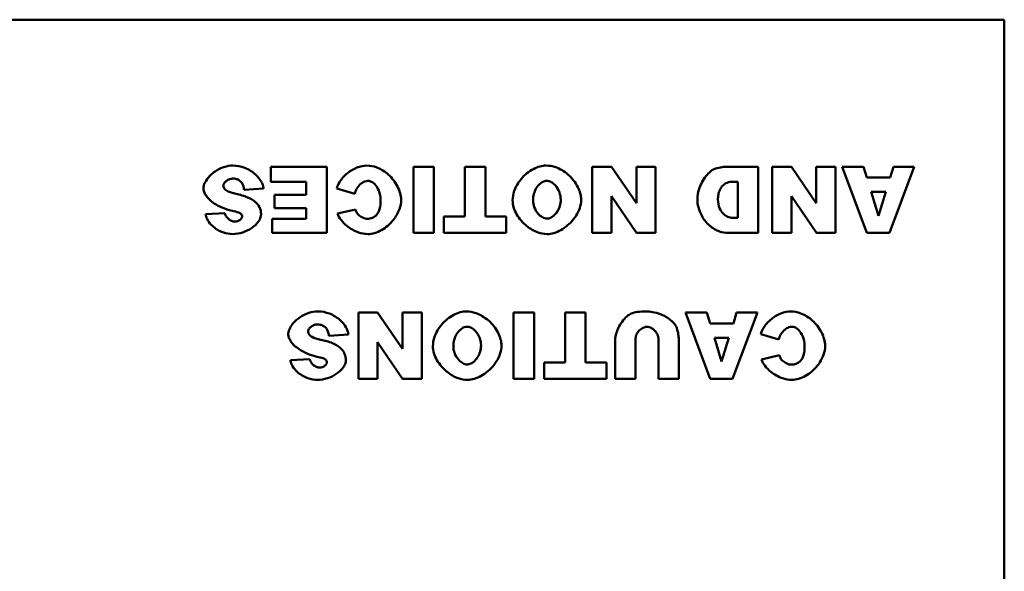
# Model space of a CAD drawing. Header units: inches. Extents: x 1.9 to 64.4, y 1.6 to 69.2.
# Tile 12 of 256: x 49.1 to 50.9, y 9.4 to 10.4. Entities that reach past the tile are written whole.
import ezdxf

# ---------------------------------------------------------------- set-up
doc = ezdxf.new("R2010")
doc.units = ezdxf.units.IN
doc.header["$MEASUREMENT"] = 0
doc.layers.add('Visible (ANSI)', color=7, linetype='Continuous', lineweight=50)

msp = doc.modelspace()

# ---------------------------------------------------------------- linework, layer by layer
at = {"layer": 'Visible (ANSI)'}
for p, q in [((46.92, 10.404), (50.92, 10.404)), ((50.92, 10.404), (50.92, 8.404)), ((49.6915, 10.1375), (49.5903, 10.1375)), ((49.5903, 10.1375), (49.5903, 10.1104)), ((49.6915, 10.0175), (49.6915, 10.1375)), ((49.8486, 10.1375), (49.8486, 10.0175)), ((49.8858, 10.1375), (49.8486, 10.1375)), ((49.8858, 10.0175), (49.8858, 10.1375)), ((49.979, 10.1375), (49.9419, 10.1375)), ((49.9419, 10.1375), (49.9419, 10.0472)), ((49.979, 10.0472), (49.979, 10.1375)), ((50.2078, 10.1375), (50.1728, 10.1375)), ((50.1728, 10.1375), (50.1728, 10.0175)), ((50.2528, 10.0715), (50.2078, 10.1375)), ((50.2877, 10.1375), (50.2528, 10.1375)), ((50.2528, 10.1375), (50.2528, 10.0715)), ((50.2877, 10.0175), (50.2877, 10.1375)), ((50.4738, 10.1375), (50.4187, 10.1375)), ((50.4738, 10.0175), (50.4738, 10.1375)), ((50.5339, 10.1375), (50.499, 10.1375)), ((50.499, 10.1375), (50.499, 10.0175)), ((50.579, 10.0715), (50.5339, 10.1375)), ((50.6139, 10.1375), (50.579, 10.1375)), ((50.579, 10.1375), (50.579, 10.0715)), ((50.6139, 10.0175), (50.6139, 10.1375)), ((50.6648, 10.1375), (50.626, 10.1375)), ((50.626, 10.1375), (50.671, 10.0175)), ((50.6708, 10.1177), (50.6648, 10.1375)), ((50.7116, 10.0175), (50.7567, 10.1375)), ((50.7189, 10.1375), (50.713, 10.1177)), ((50.7567, 10.1375), (50.7189, 10.1375)), ((49.5903, 10.1104), (49.6543, 10.1104)), ((49.6543, 10.1104), (49.6543, 10.0867)), ((50.4276, 10.1103), (50.4367, 10.1103)), ((50.4367, 10.1103), (50.4367, 10.0447)), ((50.713, 10.1177), (50.6708, 10.1177)), ((49.5415, 10.0956), (49.5768, 10.0978)), ((49.7097, 10.0983), (49.7421, 10.0884)), ((50.6785, 10.0917), (50.7049, 10.0917)), ((50.6917, 10.0486), (50.6785, 10.0917)), ((50.7049, 10.0917), (50.6917, 10.0486)), ((49.6543, 10.0867), (49.5967, 10.0867)), ((49.5967, 10.0867), (49.5967, 10.0622)), ((50.2078, 10.0839), (50.2531, 10.0175)), ((50.2078, 10.0175), (50.2078, 10.0839)), ((50.5339, 10.0839), (50.5792, 10.0175)), ((50.5339, 10.0175), (50.5339, 10.0839)), ((49.5067, 10.0533), (49.4717, 10.0512)), ((49.5967, 10.0622), (49.6543, 10.0622)), ((49.6543, 10.0622), (49.6543, 10.0432)), ((49.7436, 10.06), (49.7108, 10.0528)), ((49.5922, 10.0432), (49.5922, 10.0175)), ((49.6543, 10.0432), (49.5922, 10.0432)), ((49.904, 10.0472), (49.904, 10.0175)), ((49.9419, 10.0472), (49.904, 10.0472)), ((50.0169, 10.0472), (49.979, 10.0472)), ((50.0169, 10.0175), (50.0169, 10.0472)), ((50.4367, 10.0447), (50.4275, 10.0447)), ((49.5922, 10.0175), (49.6915, 10.0175)), ((49.8486, 10.0175), (49.8858, 10.0175)), ((49.904, 10.0175), (50.0169, 10.0175)), ((50.1728, 10.0175), (50.2078, 10.0175)), ((50.2531, 10.0175), (50.2877, 10.0175)), ((50.4187, 10.0175), (50.4738, 10.0175)), ((50.499, 10.0175), (50.5339, 10.0175)), ((50.5792, 10.0175), (50.6139, 10.0175)), ((50.671, 10.0175), (50.7116, 10.0175)), ((49.7837, 9.8731), (49.7487, 9.8731)), ((49.7487, 9.8731), (49.7487, 9.7531)), ((49.8288, 9.8071), (49.7837, 9.8731)), ((49.8637, 9.8731), (49.8288, 9.8731)), ((49.8288, 9.8731), (49.8288, 9.8071)), ((49.8637, 9.7531), (49.8637, 9.8731)), ((50.0302, 9.8731), (50.0302, 9.7531)), ((50.0674, 9.8731), (50.0302, 9.8731)), ((50.0674, 9.7531), (50.0674, 9.8731)), ((50.1606, 9.8731), (50.1235, 9.8731)), ((50.1235, 9.8731), (50.1235, 9.7828)), ((50.1606, 9.7828), (50.1606, 9.8731)), ((50.3805, 9.8731), (50.3417, 9.8731)), ((50.3417, 9.8731), (50.3867, 9.7531)), ((50.3865, 9.8533), (50.3805, 9.8731)), ((50.4273, 9.7531), (50.4724, 9.8731)), ((50.4346, 9.8731), (50.4287, 9.8533)), ((50.4724, 9.8731), (50.4346, 9.8731)), ((50.4287, 9.8533), (50.3865, 9.8533)), ((49.6953, 9.8312), (49.7306, 9.8334)), ((49.7837, 9.8195), (49.829, 9.7531)), ((49.7837, 9.7531), (49.7837, 9.8195)), ((50.2145, 9.8246), (50.2145, 9.7531)), ((50.2515, 9.7531), (50.2515, 9.8263)), ((50.2927, 9.8263), (50.2927, 9.7531)), ((50.3297, 9.7531), (50.3297, 9.8246)), ((50.3943, 9.8273), (50.4206, 9.8273)), ((50.4074, 9.7842), (50.3943, 9.8273)), ((50.4206, 9.8273), (50.4074, 9.7842)), ((50.4785, 9.8338), (50.5109, 9.824)), ((49.6605, 9.7889), (49.6255, 9.7868)), ((50.5124, 9.7956), (50.4796, 9.7883)), ((50.0856, 9.7828), (50.0856, 9.7531)), ((50.1235, 9.7828), (50.0856, 9.7828)), ((50.1985, 9.7828), (50.1606, 9.7828)), ((50.1985, 9.7531), (50.1985, 9.7828)), ((49.7487, 9.7531), (49.7837, 9.7531)), ((49.829, 9.7531), (49.8637, 9.7531)), ((50.0302, 9.7531), (50.0674, 9.7531)), ((50.0856, 9.7531), (50.1985, 9.7531)), ((50.2145, 9.7531), (50.2515, 9.7531)), ((50.2927, 9.7531), (50.3297, 9.7531)), ((50.3867, 9.7531), (50.4273, 9.7531))]:
    msp.add_line(p, q, dxfattribs=at)
for points, knots in [([(49.521, 10.1396), (49.5161, 10.1396), (49.5106, 10.1387), (49.4994, 10.135), (49.494, 10.1323), (49.483, 10.1249), (49.478, 10.12), (49.4717, 10.1113), (49.4699, 10.1077), (49.4681, 10.1023), (49.4678, 10.1003), (49.4678, 10.0985)], [-0.1079693, -0.1079693, -0.1079693, -0.1079693, -0.0849084, -0.0849084, -0.0623021, -0.0623021, -0.0338251, -0.0338251, -0.0135201, -0.0135201, 0, 0, 0, 0]), ([(49.5768, 10.0978), (49.5767, 10.1), (49.5762, 10.1022), (49.5747, 10.1066), (49.5736, 10.1088), (49.5699, 10.1153), (49.5664, 10.1197), (49.5568, 10.1285), (49.5502, 10.1327), (49.5358, 10.1382), (49.5285, 10.1396), (49.521, 10.1396)], [-0.2117542, -0.2117542, -0.2117542, -0.2117542, -0.1903645, -0.1903645, -0.1669037, -0.1669037, -0.1177194, -0.1177194, -0.0565722, -0.0565722, 0, 0, 0, 0]), ([(49.7639, 10.1396), (49.7585, 10.1396), (49.7525, 10.1384), (49.74, 10.1335), (49.7341, 10.13), (49.7228, 10.1208), (49.7178, 10.1151), (49.7121, 10.1055), (49.7105, 10.1017), (49.7097, 10.0983)], [-0.1315849, -0.1315849, -0.1315849, -0.1315849, -0.098353, -0.098353, -0.065442, -0.065442, -0.0266832, -0.0266832, 0, 0, 0, 0]), ([(49.8263, 10.0772), (49.8263, 10.0813), (49.8256, 10.0855), (49.8234, 10.0937), (49.8217, 10.0978), (49.8155, 10.1097), (49.8098, 10.1171), (49.797, 10.1286), (49.79, 10.1331), (49.7761, 10.1385), (49.7698, 10.1396), (49.7639, 10.1396)], [-0.2135579, -0.2135579, -0.2135579, -0.2135579, -0.1865293, -0.1865293, -0.1574507, -0.1574507, -0.0980578, -0.0980578, -0.0447245, -0.0447245, 0, 0, 0, 0]), ([(50.0894, 10.1396), (50.0856, 10.1396), (50.0817, 10.139), (50.074, 10.1369), (50.07, 10.1353), (50.0581, 10.1291), (50.0503, 10.1229), (50.0383, 10.1085), (50.0341, 10.1011), (50.0294, 10.0877), (50.0284, 10.0819), (50.0284, 10.0767)], [-0.199539, -0.199539, -0.199539, -0.199539, -0.17544, -0.17544, -0.1488824, -0.1488824, -0.0909814, -0.0909814, -0.0401741, -0.0401741, 0, 0, 0, 0]), ([(50.1528, 10.0776), (50.1528, 10.0814), (50.1522, 10.0853), (50.1501, 10.093), (50.1486, 10.0969), (50.1425, 10.109), (50.1363, 10.117), (50.1219, 10.1293), (50.1144, 10.1337), (50.1007, 10.1386), (50.0948, 10.1396), (50.0894, 10.1396)], [-0.1995184, -0.1995184, -0.1995184, -0.1995184, -0.1756782, -0.1756782, -0.1496219, -0.1496219, -0.0914427, -0.0914427, -0.0409581, -0.0409581, 0, 0, 0, 0]), ([(50.3966, 10.1343), (50.3945, 10.1337), (50.392, 10.1324), (50.3866, 10.1285), (50.3838, 10.1259), (50.3756, 10.1165), (50.3707, 10.1084), (50.3648, 10.0922), (50.3634, 10.0846), (50.3634, 10.0771)], [-0.2069989, -0.2069989, -0.2069989, -0.2069989, -0.1684334, -0.1684334, -0.1310538, -0.1310538, -0.0570874, -0.0570874, 0, 0, 0, 0]), ([(50.4187, 10.1375), (50.4152, 10.1375), (50.4117, 10.1372), (50.4043, 10.1361), (50.4004, 10.1353), (50.3966, 10.1343)], [-0.05661652, -0.05661652, -0.05661652, -0.05661652, -0.02996218, -0.02996218, 0, 0, 0, 0]), ([(49.5038, 10.1037), (49.5038, 10.1043), (49.504, 10.105), (49.5045, 10.1064), (49.5049, 10.1071), (49.5063, 10.1091), (49.5077, 10.1105), (49.5111, 10.1132), (49.5133, 10.1144), (49.5171, 10.1157), (49.5187, 10.116), (49.5204, 10.116)], [-0.05915347, -0.05915347, -0.05915347, -0.05915347, -0.05308478, -0.05308478, -0.04595145, -0.04595145, -0.03045653, -0.03045653, -0.01244712, -0.01244712, 0, 0, 0, 0]), ([(49.5204, 10.116), (49.5223, 10.116), (49.5243, 10.1159), (49.528, 10.115), (49.5297, 10.1144), (49.5335, 10.1123), (49.5353, 10.1107), (49.5369, 10.1088)], [-0.04785209, -0.04785209, -0.04785209, -0.04785209, -0.0326965, -0.0326965, -0.01886617, -0.01886617, 0, 0, 0, 0]), ([(49.5369, 10.1088), (49.5381, 10.1071), (49.5391, 10.1052), (49.5406, 10.1008), (49.5412, 10.0982), (49.5415, 10.0956)], [-0.03547416, -0.03547416, -0.03547416, -0.03547416, -0.01963103, -0.01963103, 0, 0, 0, 0]), ([(49.7421, 10.0884), (49.7428, 10.0918), (49.7442, 10.0951), (49.7481, 10.1014), (49.7507, 10.1045), (49.7558, 10.1085), (49.7581, 10.1099), (49.7623, 10.1114), (49.7641, 10.1118), (49.766, 10.1118)], [-0.08975403, -0.08975403, -0.08975403, -0.08975403, -0.06352717, -0.06352717, -0.0341406, -0.0341406, -0.0143724, -0.0143724, 0, 0, 0, 0]), ([(49.766, 10.1118), (49.7671, 10.1118), (49.7682, 10.1116), (49.7703, 10.1111), (49.7714, 10.1107), (49.7747, 10.1091), (49.7767, 10.1075), (49.7814, 10.1028), (49.7839, 10.0989), (49.7879, 10.0893), (49.7891, 10.0834), (49.7891, 10.077)], [-0.1448983, -0.1448983, -0.1448983, -0.1448983, -0.1331488, -0.1331488, -0.1207883, -0.1207883, -0.0934781, -0.0934781, -0.0488376, -0.0488376, 0, 0, 0, 0]), ([(50.0655, 10.0762), (50.0655, 10.0802), (50.066, 10.0843), (50.0681, 10.0917), (50.0695, 10.0952), (50.0735, 10.1019), (50.076, 10.1048), (50.0807, 10.1087), (50.0829, 10.11), (50.0869, 10.1115), (50.0887, 10.1119), (50.0906, 10.1119)], [-0.1103108, -0.1103108, -0.1103108, -0.1103108, -0.0839154, -0.0839154, -0.0598162, -0.0598162, -0.0329238, -0.0329238, -0.0139063, -0.0139063, 0, 0, 0, 0]), ([(50.0906, 10.1119), (50.0919, 10.1119), (50.0931, 10.1117), (50.0957, 10.111), (50.097, 10.1104), (50.1008, 10.1084), (50.1033, 10.1065), (50.1087, 10.1006), (50.1114, 10.0962), (50.1149, 10.087), (50.1157, 10.0824), (50.1157, 10.0778)], [-0.1300342, -0.1300342, -0.1300342, -0.1300342, -0.117211, -0.117211, -0.1035279, -0.1035279, -0.0751186, -0.0751186, -0.0351666, -0.0351666, 0, 0, 0, 0]), ([(50.4007, 10.0778), (50.4007, 10.0809), (50.401, 10.0841), (50.4021, 10.0899), (50.403, 10.0927), (50.4056, 10.0983), (50.4074, 10.1011), (50.4119, 10.1055), (50.4144, 10.1072), (50.4205, 10.1097), (50.424, 10.1103), (50.4276, 10.1103)], [-0.1211889, -0.1211889, -0.1211889, -0.1211889, -0.0974325, -0.0974325, -0.0755769, -0.0755769, -0.0504392, -0.0504392, -0.0269842, -0.0269842, 0, 0, 0, 0]), ([(49.4678, 10.0985), (49.4678, 10.0966), (49.4682, 10.0945), (49.4699, 10.0897), (49.4712, 10.0873), (49.4759, 10.0804), (49.4807, 10.0756), (49.4965, 10.0649), (49.5084, 10.0599), (49.5228, 10.0568)], [-0.267374, -0.267374, -0.267374, -0.267374, -0.2317938, -0.2317938, -0.1934885, -0.1934885, -0.1119705, -0.1119705, 0, 0, 0, 0]), ([(49.508, 10.0954), (49.5072, 10.096), (49.5066, 10.0968), (49.5054, 10.0983), (49.5049, 10.0991), (49.5041, 10.1011), (49.5038, 10.1024), (49.5038, 10.1037)], [-0.02452063, -0.02452063, -0.02452063, -0.02452063, -0.01688069, -0.01688069, -0.00993742, -0.00993742, 0, 0, 0, 0]), ([(49.5269, 10.0883), (49.5204, 10.0898), (49.5148, 10.0914), (49.51, 10.0939), (49.5088, 10.0946), (49.508, 10.0954)], [-0.03678535, -0.03678535, -0.03678535, -0.03678535, -0.00878684, -0.00878684, 0, 0, 0, 0]), ([(49.5618, 10.0738), (49.5578, 10.0773), (49.5528, 10.0799), (49.5413, 10.0847), (49.5339, 10.0868), (49.5269, 10.0883)], [-0.09455123, -0.09455123, -0.09455123, -0.09455123, -0.05439136, -0.05439136, 0, 0, 0, 0]), ([(49.5723, 10.0506), (49.5723, 10.053), (49.5721, 10.0554), (49.5711, 10.0601), (49.5703, 10.0623), (49.5674, 10.068), (49.5649, 10.0711), (49.5618, 10.0738)], [-0.06735087, -0.06735087, -0.06735087, -0.06735087, -0.04875334, -0.04875334, -0.03105094, -0.03105094, 0, 0, 0, 0]), ([(49.7657, 10.0154), (49.7699, 10.0154), (49.7742, 10.0161), (49.7825, 10.0186), (49.7867, 10.0204), (49.7986, 10.0271), (49.806, 10.0335), (49.8167, 10.0467), (49.8207, 10.0536), (49.8252, 10.0661), (49.8263, 10.0717), (49.8263, 10.0772)], [-0.2382995, -0.2382995, -0.2382995, -0.2382995, -0.2058359, -0.2058359, -0.1718754, -0.1718754, -0.1011829, -0.1011829, -0.0425574, -0.0425574, 0, 0, 0, 0]), ([(49.7891, 10.077), (49.7891, 10.0716), (49.7887, 10.0657), (49.7865, 10.058), (49.7855, 10.0555), (49.784, 10.0533)], [-0.06090304, -0.06090304, -0.06090304, -0.06090304, -0.01986028, -0.01986028, 0, 0, 0, 0]), ([(50.0284, 10.0767), (50.0284, 10.0724), (50.0291, 10.0681), (50.0316, 10.0596), (50.0335, 10.0554), (50.0404, 10.0433), (50.0469, 10.0358), (50.0604, 10.025), (50.0672, 10.021), (50.0798, 10.0165), (50.0853, 10.0154), (50.0908, 10.0154)], [-0.2402013, -0.2402013, -0.2402013, -0.2402013, -0.2074165, -0.2074165, -0.1729462, -0.1729462, -0.1010017, -0.1010017, -0.0421887, -0.0421887, 0, 0, 0, 0]), ([(50.0909, 10.0435), (50.0895, 10.0435), (50.0881, 10.0437), (50.0853, 10.0445), (50.0839, 10.0451), (50.0799, 10.0474), (50.0773, 10.0495), (50.0719, 10.0555), (50.0694, 10.0597), (50.0663, 10.0681), (50.0655, 10.0721), (50.0655, 10.0762)], [-0.1245162, -0.1245162, -0.1245162, -0.1245162, -0.1113733, -0.1113733, -0.0973313, -0.0973313, -0.0681394, -0.0681394, -0.0309913, -0.0309913, 0, 0, 0, 0]), ([(50.0908, 10.0154), (50.095, 10.0154), (50.0993, 10.0161), (50.1076, 10.0186), (50.1118, 10.0204), (50.1245, 10.0274), (50.1326, 10.0344), (50.1436, 10.0483), (50.1475, 10.055), (50.1518, 10.0671), (50.1528, 10.0723), (50.1528, 10.0776)], [-0.240598, -0.240598, -0.240598, -0.240598, -0.2082413, -0.2082413, -0.1741981, -0.1741981, -0.0974146, -0.0974146, -0.0400493, -0.0400493, 0, 0, 0, 0]), ([(50.1157, 10.0778), (50.1157, 10.074), (50.1151, 10.0702), (50.113, 10.0631), (50.1115, 10.0597), (50.1073, 10.0531), (50.1047, 10.0502), (50.0999, 10.0464), (50.0978, 10.0452), (50.0941, 10.0438), (50.0925, 10.0435), (50.0909, 10.0435)], [-0.1063838, -0.1063838, -0.1063838, -0.1063838, -0.0813505, -0.0813505, -0.0576836, -0.0576836, -0.0302523, -0.0302523, -0.0121924, -0.0121924, 0, 0, 0, 0]), ([(50.3634, 10.0771), (50.3634, 10.0736), (50.3639, 10.069), (50.3667, 10.0587), (50.3687, 10.0536), (50.3749, 10.042), (50.3797, 10.0359), (50.3913, 10.0258), (50.3975, 10.0224), (50.4088, 10.0184), (50.414, 10.0175), (50.4187, 10.0175)], [-0.1727715, -0.1727715, -0.1727715, -0.1727715, -0.1447339, -0.1447339, -0.1161242, -0.1161242, -0.0753505, -0.0753505, -0.0353467, -0.0353467, 0, 0, 0, 0]), ([(50.4275, 10.0447), (50.4259, 10.0447), (50.4244, 10.0448), (50.4213, 10.0455), (50.4199, 10.046), (50.4155, 10.0479), (50.4129, 10.0497), (50.4078, 10.0548), (50.4054, 10.0584), (50.4017, 10.0671), (50.4007, 10.0722), (50.4007, 10.0778)], [-0.1423688, -0.1423688, -0.1423688, -0.1423688, -0.1273881, -0.1273881, -0.1124673, -0.1124673, -0.0817103, -0.0817103, -0.0426733, -0.0426733, 0, 0, 0, 0]), ([(49.525, 10.0379), (49.5239, 10.0379), (49.5229, 10.038), (49.5209, 10.0384), (49.5198, 10.0388), (49.5168, 10.0401), (49.5148, 10.0413), (49.5113, 10.0444), (49.5097, 10.0463), (49.5077, 10.0499), (49.507, 10.0516), (49.5067, 10.0533)], [-0.06484453, -0.06484453, -0.06484453, -0.06484453, -0.05697606, -0.05697606, -0.04876585, -0.04876585, -0.03167974, -0.03167974, -0.01336708, -0.01336708, 0, 0, 0, 0]), ([(49.5228, 10.0568), (49.5271, 10.0559), (49.5309, 10.0549), (49.534, 10.0533), (49.5347, 10.0529), (49.5353, 10.0524)], [-0.02660079, -0.02660079, -0.02660079, -0.02660079, -0.00578557, -0.00578557, 0, 0, 0, 0]), ([(49.5353, 10.0524), (49.5358, 10.052), (49.5363, 10.0515), (49.5371, 10.0505), (49.5374, 10.05), (49.5379, 10.0487), (49.538, 10.048), (49.538, 10.0473)], [-0.01527857, -0.01527857, -0.01527857, -0.01527857, -0.01009745, -0.01009745, -0.00551869, -0.00551869, 0, 0, 0, 0]), ([(49.7108, 10.0528), (49.7122, 10.0485), (49.7146, 10.0445), (49.7203, 10.037), (49.7239, 10.0334), (49.7341, 10.0252), (49.7415, 10.021), (49.7544, 10.0166), (49.7601, 10.0154), (49.7657, 10.0154)], [-0.1762615, -0.1762615, -0.1762615, -0.1762615, -0.1419856, -0.1419856, -0.1042363, -0.1042363, -0.0426517, -0.0426517, 0, 0, 0, 0]), ([(49.7472, 10.0521), (49.7465, 10.053), (49.7459, 10.0542), (49.7447, 10.0568), (49.7441, 10.0585), (49.7436, 10.06)], [-0.02167364, -0.02167364, -0.02167364, -0.02167364, -0.01249046, -0.01249046, 0, 0, 0, 0]), ([(49.7649, 10.0432), (49.7627, 10.0432), (49.7601, 10.0439), (49.7548, 10.046), (49.7522, 10.0475), (49.7489, 10.0501), (49.7479, 10.0511), (49.7472, 10.0521)], [-0.04008621, -0.04008621, -0.04008621, -0.04008621, -0.02457648, -0.02457648, -0.00909128, -0.00909128, 0, 0, 0, 0]), ([(49.784, 10.0533), (49.7828, 10.0514), (49.7813, 10.0497), (49.7779, 10.0468), (49.7761, 10.0457), (49.7711, 10.0437), (49.768, 10.0432), (49.7649, 10.0432)], [-0.0580387, -0.0580387, -0.0580387, -0.0580387, -0.04064536, -0.04064536, -0.0241319, -0.0241319, 0, 0, 0, 0]), ([(49.4717, 10.0512), (49.472, 10.0493), (49.4724, 10.0474), (49.4738, 10.0437), (49.4747, 10.0418), (49.4779, 10.0364), (49.4808, 10.033), (49.4893, 10.0253), (49.496, 10.0213), (49.509, 10.0166), (49.5152, 10.0154), (49.5213, 10.0154)], [-0.1723082, -0.1723082, -0.1723082, -0.1723082, -0.1564478, -0.1564478, -0.1400334, -0.1400334, -0.1050876, -0.1050876, -0.0466288, -0.0466288, 0, 0, 0, 0]), ([(49.5213, 10.0154), (49.5269, 10.0154), (49.533, 10.0164), (49.5446, 10.0202), (49.55, 10.0228), (49.5601, 10.0297), (49.5643, 10.0337), (49.5693, 10.0407), (49.5707, 10.0434), (49.5721, 10.0477), (49.5723, 10.0492), (49.5723, 10.0506)], [-0.09140428, -0.09140428, -0.09140428, -0.09140428, -0.06908055, -0.06908055, -0.04810699, -0.04810699, -0.0259022, -0.0259022, -0.01035455, -0.01035455, 0, 0, 0, 0]), ([(49.538, 10.0473), (49.538, 10.0468), (49.5379, 10.0464), (49.5376, 10.0454), (49.5374, 10.0449), (49.5365, 10.0434), (49.5356, 10.0424), (49.5331, 10.0403), (49.5313, 10.0393), (49.528, 10.0381), (49.5265, 10.0379), (49.525, 10.0379)], [-0.04835878, -0.04835878, -0.04835878, -0.04835878, -0.04358287, -0.04358287, -0.03823797, -0.03823797, -0.0268551, -0.0268551, -0.0114803, -0.0114803, 0, 0, 0, 0]), ([(49.6748, 9.8752), (49.6699, 9.8752), (49.6644, 9.8743), (49.6531, 9.8706), (49.6478, 9.8679), (49.6368, 9.8605), (49.6318, 9.8556), (49.6255, 9.8469), (49.6237, 9.8433), (49.6219, 9.8379), (49.6216, 9.8359), (49.6216, 9.8341)], [-0.1079693, -0.1079693, -0.1079693, -0.1079693, -0.0849084, -0.0849084, -0.0623021, -0.0623021, -0.0338251, -0.0338251, -0.0135201, -0.0135201, 0, 0, 0, 0]), ([(49.7306, 9.8334), (49.7304, 9.8356), (49.7299, 9.8378), (49.7285, 9.8422), (49.7274, 9.8444), (49.7237, 9.8509), (49.7202, 9.8553), (49.7105, 9.8641), (49.7039, 9.8683), (49.6896, 9.8738), (49.6823, 9.8752), (49.6748, 9.8752)], [-0.2117542, -0.2117542, -0.2117542, -0.2117542, -0.1903645, -0.1903645, -0.1669037, -0.1669037, -0.1177194, -0.1177194, -0.0565722, -0.0565722, 0, 0, 0, 0]), ([(49.9449, 9.8752), (49.941, 9.8752), (49.9372, 9.8746), (49.9294, 9.8725), (49.9254, 9.8709), (49.9135, 9.8647), (49.9058, 9.8585), (49.8938, 9.8441), (49.8896, 9.8367), (49.8849, 9.8233), (49.8839, 9.8175), (49.8839, 9.8123)], [-0.199539, -0.199539, -0.199539, -0.199539, -0.17544, -0.17544, -0.1488824, -0.1488824, -0.0909814, -0.0909814, -0.0401741, -0.0401741, 0, 0, 0, 0]), ([(50.0083, 9.8132), (50.0083, 9.817), (50.0077, 9.8208), (50.0056, 9.8286), (50.004, 9.8325), (49.9979, 9.8446), (49.9918, 9.8526), (49.9773, 9.8649), (49.9699, 9.8693), (49.9562, 9.8742), (49.9502, 9.8752), (49.9449, 9.8752)], [-0.1995184, -0.1995184, -0.1995184, -0.1995184, -0.1756782, -0.1756782, -0.1496219, -0.1496219, -0.0914427, -0.0914427, -0.0409581, -0.0409581, 0, 0, 0, 0]), ([(50.2692, 9.8752), (50.2645, 9.8752), (50.2597, 9.8749), (50.251, 9.8736), (50.247, 9.8726), (50.2432, 9.8712)], [-0.06692398, -0.06692398, -0.06692398, -0.06692398, -0.03109684, -0.03109684, 0, 0, 0, 0]), ([(50.3262, 9.8449), (50.3257, 9.8468), (50.3244, 9.8492), (50.3205, 9.8543), (50.318, 9.857), (50.3107, 9.863), (50.3038, 9.8678), (50.2828, 9.8745), (50.2735, 9.8752), (50.2692, 9.8752)], [-0.1276942, -0.1276942, -0.1276942, -0.1276942, -0.0972315, -0.0972315, -0.0693385, -0.0693385, -0.0332056, -0.0332056, 0, 0, 0, 0]), ([(50.5327, 9.8752), (50.5273, 9.8752), (50.5212, 9.874), (50.5088, 9.8691), (50.5029, 9.8656), (50.4916, 9.8564), (50.4866, 9.8507), (50.4808, 9.8411), (50.4793, 9.8373), (50.4785, 9.8338)], [-0.1315849, -0.1315849, -0.1315849, -0.1315849, -0.098353, -0.098353, -0.065442, -0.065442, -0.0266832, -0.0266832, 0, 0, 0, 0]), ([(50.5951, 9.8128), (50.5951, 9.8169), (50.5944, 9.8211), (50.5922, 9.8292), (50.5905, 9.8334), (50.5843, 9.8453), (50.5786, 9.8527), (50.5658, 9.8642), (50.5588, 9.8687), (50.5449, 9.874), (50.5386, 9.8752), (50.5327, 9.8752)], [-0.2135579, -0.2135579, -0.2135579, -0.2135579, -0.1865293, -0.1865293, -0.1574507, -0.1574507, -0.0980578, -0.0980578, -0.0447245, -0.0447245, 0, 0, 0, 0]), ([(50.2432, 9.8712), (50.241, 9.8704), (50.2383, 9.8686), (50.2325, 9.8634), (50.2296, 9.8602), (50.222, 9.8497), (50.2183, 9.8422), (50.2151, 9.8311), (50.2145, 9.8275), (50.2145, 9.8246)], [-0.104953, -0.104953, -0.104953, -0.104953, -0.0817004, -0.0817004, -0.059759, -0.059759, -0.022095, -0.022095, 0, 0, 0, 0]), ([(49.6576, 9.8393), (49.6576, 9.8399), (49.6578, 9.8406), (49.6583, 9.842), (49.6587, 9.8427), (49.6601, 9.8447), (49.6614, 9.8461), (49.6649, 9.8488), (49.6671, 9.85), (49.6709, 9.8513), (49.6725, 9.8516), (49.6741, 9.8516)], [-0.05915347, -0.05915347, -0.05915347, -0.05915347, -0.05308478, -0.05308478, -0.04595145, -0.04595145, -0.03045653, -0.03045653, -0.01244712, -0.01244712, 0, 0, 0, 0]), ([(49.6618, 9.831), (49.661, 9.8316), (49.6603, 9.8324), (49.6592, 9.8339), (49.6587, 9.8347), (49.6579, 9.8367), (49.6576, 9.838), (49.6576, 9.8393)], [-0.02452063, -0.02452063, -0.02452063, -0.02452063, -0.01688069, -0.01688069, -0.00993742, -0.00993742, 0, 0, 0, 0]), ([(49.6741, 9.8516), (49.6761, 9.8516), (49.6781, 9.8514), (49.6818, 9.8506), (49.6835, 9.85), (49.6873, 9.8479), (49.6891, 9.8463), (49.6907, 9.8444)], [-0.04785209, -0.04785209, -0.04785209, -0.04785209, -0.0326965, -0.0326965, -0.01886617, -0.01886617, 0, 0, 0, 0]), ([(49.6907, 9.8444), (49.6919, 9.8427), (49.6929, 9.8408), (49.6944, 9.8364), (49.6949, 9.8337), (49.6953, 9.8312)], [-0.03547416, -0.03547416, -0.03547416, -0.03547416, -0.01963103, -0.01963103, 0, 0, 0, 0]), ([(49.921, 9.8118), (49.921, 9.8158), (49.9215, 9.8199), (49.9235, 9.8273), (49.925, 9.8308), (49.929, 9.8375), (49.9315, 9.8404), (49.9362, 9.8443), (49.9383, 9.8456), (49.9424, 9.8471), (49.9442, 9.8475), (49.946, 9.8475)], [-0.1103108, -0.1103108, -0.1103108, -0.1103108, -0.0839154, -0.0839154, -0.0598162, -0.0598162, -0.0329238, -0.0329238, -0.0139063, -0.0139063, 0, 0, 0, 0]), ([(49.946, 9.8475), (49.9473, 9.8475), (49.9486, 9.8473), (49.9512, 9.8466), (49.9525, 9.846), (49.9562, 9.844), (49.9587, 9.8421), (49.9641, 9.8362), (49.9669, 9.8318), (49.9703, 9.8226), (49.9712, 9.818), (49.9712, 9.8134)], [-0.1300342, -0.1300342, -0.1300342, -0.1300342, -0.117211, -0.117211, -0.1035279, -0.1035279, -0.0751186, -0.0751186, -0.0351666, -0.0351666, 0, 0, 0, 0]), ([(50.2515, 9.8263), (50.2515, 9.8278), (50.2517, 9.8293), (50.2526, 9.8322), (50.2532, 9.8336), (50.2556, 9.8379), (50.2579, 9.8406), (50.2625, 9.8442), (50.2647, 9.8455), (50.2687, 9.8469), (50.2704, 9.8472), (50.2721, 9.8472)], [-0.08031026, -0.08031026, -0.08031026, -0.08031026, -0.06903674, -0.06903674, -0.0572899, -0.0572899, -0.0317823, -0.0317823, -0.0129652, -0.0129652, 0, 0, 0, 0]), ([(50.2721, 9.8472), (50.2734, 9.8472), (50.2748, 9.847), (50.2776, 9.8462), (50.2789, 9.8456), (50.2832, 9.8433), (50.2859, 9.8409), (50.2896, 9.8362), (50.291, 9.8339), (50.2924, 9.8299), (50.2927, 9.8281), (50.2927, 9.8263)], [-0.08050715, -0.08050715, -0.08050715, -0.08050715, -0.06991661, -0.06991661, -0.05874587, -0.05874587, -0.03281405, -0.03281405, -0.0134246, -0.0134246, 0, 0, 0, 0]), ([(50.3297, 9.8246), (50.3297, 9.8278), (50.3294, 9.831), (50.3282, 9.8378), (50.3273, 9.8414), (50.3262, 9.8449)], [-0.05228106, -0.05228106, -0.05228106, -0.05228106, -0.02807053, -0.02807053, 0, 0, 0, 0]), ([(50.5109, 9.824), (50.5116, 9.8274), (50.513, 9.8307), (50.5169, 9.837), (50.5195, 9.8401), (50.5246, 9.8441), (50.5269, 9.8455), (50.5311, 9.847), (50.5329, 9.8474), (50.5348, 9.8474)], [-0.08975403, -0.08975403, -0.08975403, -0.08975403, -0.06352717, -0.06352717, -0.0341406, -0.0341406, -0.0143724, -0.0143724, 0, 0, 0, 0]), ([(50.5348, 9.8474), (50.5359, 9.8474), (50.537, 9.8472), (50.5391, 9.8467), (50.5402, 9.8463), (50.5435, 9.8447), (50.5455, 9.8431), (50.5502, 9.8384), (50.5527, 9.8345), (50.5567, 9.8249), (50.5579, 9.819), (50.5579, 9.8126)], [-0.1448983, -0.1448983, -0.1448983, -0.1448983, -0.1331488, -0.1331488, -0.1207883, -0.1207883, -0.0934781, -0.0934781, -0.0488376, -0.0488376, 0, 0, 0, 0]), ([(49.6216, 9.8341), (49.6216, 9.8322), (49.622, 9.8301), (49.6237, 9.8253), (49.625, 9.8229), (49.6297, 9.816), (49.6345, 9.8112), (49.6503, 9.8005), (49.6622, 9.7955), (49.6766, 9.7924)], [-0.267374, -0.267374, -0.267374, -0.267374, -0.2317938, -0.2317938, -0.1934885, -0.1934885, -0.1119705, -0.1119705, 0, 0, 0, 0]), ([(49.6807, 9.8239), (49.6742, 9.8254), (49.6686, 9.827), (49.6638, 9.8295), (49.6626, 9.8302), (49.6618, 9.831)], [-0.03678535, -0.03678535, -0.03678535, -0.03678535, -0.00878684, -0.00878684, 0, 0, 0, 0]), ([(49.7156, 9.8094), (49.7116, 9.8129), (49.7066, 9.8155), (49.6951, 9.8203), (49.6877, 9.8224), (49.6807, 9.8239)], [-0.09455123, -0.09455123, -0.09455123, -0.09455123, -0.05439136, -0.05439136, 0, 0, 0, 0]), ([(49.7261, 9.7861), (49.7261, 9.7886), (49.7259, 9.791), (49.7248, 9.7957), (49.7241, 9.7978), (49.7212, 9.8036), (49.7187, 9.8067), (49.7156, 9.8094)], [-0.06735087, -0.06735087, -0.06735087, -0.06735087, -0.04875334, -0.04875334, -0.03105094, -0.03105094, 0, 0, 0, 0]), ([(49.8839, 9.8123), (49.8839, 9.808), (49.8846, 9.8037), (49.8871, 9.7952), (49.889, 9.791), (49.8959, 9.7789), (49.9024, 9.7714), (49.9158, 9.7606), (49.9227, 9.7566), (49.9352, 9.7521), (49.9407, 9.751), (49.9462, 9.751)], [-0.2402013, -0.2402013, -0.2402013, -0.2402013, -0.2074165, -0.2074165, -0.1729462, -0.1729462, -0.1010017, -0.1010017, -0.0421887, -0.0421887, 0, 0, 0, 0]), ([(49.9464, 9.7791), (49.945, 9.7791), (49.9436, 9.7793), (49.9408, 9.7801), (49.9394, 9.7807), (49.9354, 9.7829), (49.9327, 9.7851), (49.9274, 9.7911), (49.9248, 9.7953), (49.9217, 9.8037), (49.921, 9.8077), (49.921, 9.8118)], [-0.1245162, -0.1245162, -0.1245162, -0.1245162, -0.1113733, -0.1113733, -0.0973313, -0.0973313, -0.0681394, -0.0681394, -0.0309913, -0.0309913, 0, 0, 0, 0]), ([(49.9462, 9.751), (49.9505, 9.751), (49.9547, 9.7517), (49.9631, 9.7542), (49.9673, 9.756), (49.98, 9.763), (49.988, 9.77), (49.999, 9.7839), (50.003, 9.7906), (50.0072, 9.8027), (50.0083, 9.8079), (50.0083, 9.8132)], [-0.240598, -0.240598, -0.240598, -0.240598, -0.2082413, -0.2082413, -0.1741981, -0.1741981, -0.0974146, -0.0974146, -0.0400493, -0.0400493, 0, 0, 0, 0]), ([(49.9712, 9.8134), (49.9712, 9.8096), (49.9706, 9.8058), (49.9684, 9.7987), (49.9669, 9.7953), (49.9628, 9.7887), (49.9601, 9.7857), (49.9554, 9.782), (49.9533, 9.7808), (49.9495, 9.7794), (49.948, 9.7791), (49.9464, 9.7791)], [-0.1063838, -0.1063838, -0.1063838, -0.1063838, -0.0813505, -0.0813505, -0.0576836, -0.0576836, -0.0302523, -0.0302523, -0.0121924, -0.0121924, 0, 0, 0, 0]), ([(50.5345, 9.751), (50.5387, 9.751), (50.543, 9.7517), (50.5513, 9.7542), (50.5555, 9.756), (50.5674, 9.7627), (50.5748, 9.7691), (50.5855, 9.7823), (50.5895, 9.7892), (50.594, 9.8017), (50.5951, 9.8072), (50.5951, 9.8128)], [-0.2382995, -0.2382995, -0.2382995, -0.2382995, -0.2058359, -0.2058359, -0.1718754, -0.1718754, -0.1011829, -0.1011829, -0.0425574, -0.0425574, 0, 0, 0, 0]), ([(50.5579, 9.8126), (50.5579, 9.8072), (50.5575, 9.8013), (50.5553, 9.7936), (50.5543, 9.7911), (50.5528, 9.7889)], [-0.06090304, -0.06090304, -0.06090304, -0.06090304, -0.01986028, -0.01986028, 0, 0, 0, 0]), ([(49.6255, 9.7868), (49.6258, 9.7849), (49.6262, 9.783), (49.6276, 9.7793), (49.6285, 9.7774), (49.6317, 9.772), (49.6346, 9.7686), (49.6431, 9.7609), (49.6498, 9.7569), (49.6628, 9.7522), (49.6689, 9.751), (49.6751, 9.751)], [-0.1723082, -0.1723082, -0.1723082, -0.1723082, -0.1564478, -0.1564478, -0.1400334, -0.1400334, -0.1050876, -0.1050876, -0.0466288, -0.0466288, 0, 0, 0, 0]), ([(49.6788, 9.7734), (49.6777, 9.7734), (49.6767, 9.7736), (49.6746, 9.774), (49.6736, 9.7744), (49.6705, 9.7757), (49.6686, 9.7769), (49.6651, 9.78), (49.6635, 9.7819), (49.6614, 9.7855), (49.6608, 9.7872), (49.6605, 9.7889)], [-0.06484453, -0.06484453, -0.06484453, -0.06484453, -0.05697606, -0.05697606, -0.04876585, -0.04876585, -0.03167974, -0.03167974, -0.01336708, -0.01336708, 0, 0, 0, 0]), ([(49.6751, 9.751), (49.6807, 9.751), (49.6867, 9.752), (49.6984, 9.7558), (49.7038, 9.7584), (49.7139, 9.7653), (49.718, 9.7693), (49.7231, 9.7763), (49.7245, 9.779), (49.7259, 9.7832), (49.7261, 9.7848), (49.7261, 9.7861)], [-0.09140428, -0.09140428, -0.09140428, -0.09140428, -0.06908055, -0.06908055, -0.04810699, -0.04810699, -0.0259022, -0.0259022, -0.01035455, -0.01035455, 0, 0, 0, 0]), ([(49.6766, 9.7924), (49.6809, 9.7915), (49.6846, 9.7905), (49.6877, 9.7889), (49.6885, 9.7885), (49.689, 9.788)], [-0.02660079, -0.02660079, -0.02660079, -0.02660079, -0.00578557, -0.00578557, 0, 0, 0, 0]), ([(49.689, 9.788), (49.6896, 9.7876), (49.6901, 9.7871), (49.6908, 9.7861), (49.6912, 9.7856), (49.6917, 9.7843), (49.6918, 9.7836), (49.6918, 9.7829)], [-0.01527857, -0.01527857, -0.01527857, -0.01527857, -0.01009745, -0.01009745, -0.00551869, -0.00551869, 0, 0, 0, 0]), ([(50.4796, 9.7883), (50.481, 9.7841), (50.4834, 9.7801), (50.4891, 9.7726), (50.4927, 9.769), (50.5028, 9.7608), (50.5103, 9.7566), (50.5232, 9.7522), (50.5289, 9.751), (50.5345, 9.751)], [-0.1762615, -0.1762615, -0.1762615, -0.1762615, -0.1419856, -0.1419856, -0.1042363, -0.1042363, -0.0426517, -0.0426517, 0, 0, 0, 0]), ([(50.516, 9.7877), (50.5153, 9.7886), (50.5147, 9.7898), (50.5135, 9.7924), (50.5129, 9.7941), (50.5124, 9.7956)], [-0.02167364, -0.02167364, -0.02167364, -0.02167364, -0.01249046, -0.01249046, 0, 0, 0, 0]), ([(50.5337, 9.7788), (50.5315, 9.7788), (50.5289, 9.7794), (50.5236, 9.7816), (50.521, 9.7831), (50.5177, 9.7857), (50.5167, 9.7867), (50.516, 9.7877)], [-0.04008621, -0.04008621, -0.04008621, -0.04008621, -0.02457648, -0.02457648, -0.00909128, -0.00909128, 0, 0, 0, 0]), ([(50.5528, 9.7889), (50.5516, 9.787), (50.5501, 9.7853), (50.5467, 9.7824), (50.5449, 9.7813), (50.5399, 9.7792), (50.5368, 9.7788), (50.5337, 9.7788)], [-0.0580387, -0.0580387, -0.0580387, -0.0580387, -0.04064536, -0.04064536, -0.0241319, -0.0241319, 0, 0, 0, 0]), ([(49.6918, 9.7829), (49.6918, 9.7824), (49.6917, 9.7819), (49.6914, 9.781), (49.6911, 9.7805), (49.6902, 9.779), (49.6894, 9.778), (49.6869, 9.7759), (49.6851, 9.7749), (49.6818, 9.7737), (49.6803, 9.7734), (49.6788, 9.7734)], [-0.04835878, -0.04835878, -0.04835878, -0.04835878, -0.04358287, -0.04358287, -0.03823797, -0.03823797, -0.0268551, -0.0268551, -0.0114803, -0.0114803, 0, 0, 0, 0])]:
    msp.add_open_spline(points, degree=3, knots=knots, dxfattribs=at)

doc.saveas('drawing.dxf')
